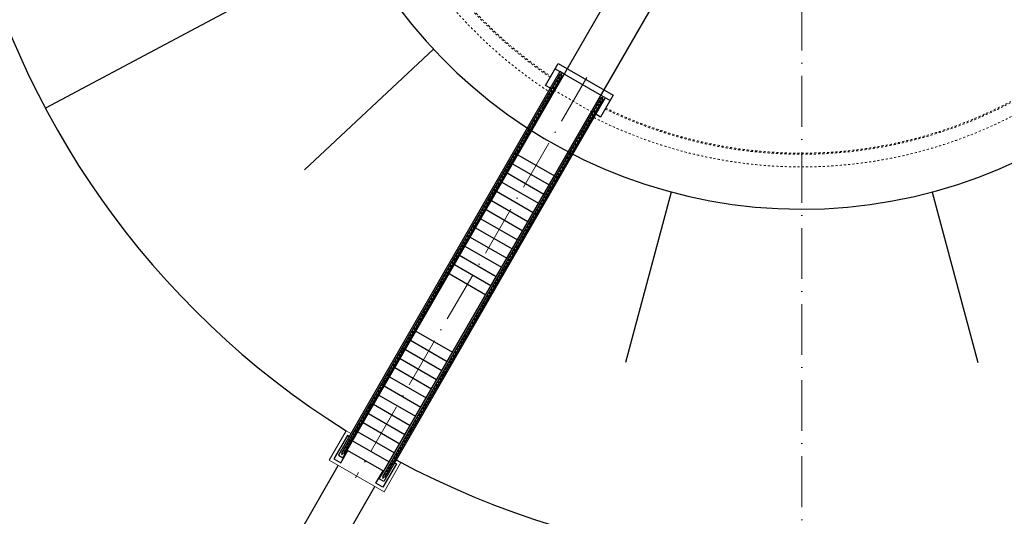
# Model space of a CAD drawing. Header units: millimetres. Extents: x -13331 to 209855, y -117294 to 47640.
# Tile 29 of 34: x 95546 to 118839, y -2940 to 8812. Entities that reach past the tile are written whole.
import ezdxf

# ---------------------------------------------------------------- set-up
doc = ezdxf.new("R2010")
doc.units = ezdxf.units.MM
doc.linetypes.add('ACAD_ISO10W100', pattern=[18, 12, -3, 0, -3])
doc.linetypes.add('JIS_02_1.0', pattern=[2, 1, -1])
doc.layers.add('Betonfundamente', color=7, linetype='Continuous', lineweight=18)

msp = doc.modelspace()

# ---------------------------------------------------------------- linework, layer by layer
at = {"linetype": 'ACAD_ISO10W100', "lineweight": 18, "ltscale": 100}
for p, q in [((114046.63, -4520.42342), (114046.63, 37026.12862)), ((108962.13, 7446.24027), (103491.92687, -2028.42949))]:
    msp.add_line(p, q, dxfattribs=at)
for p, q in [((103294.1173, -1371.04571), (111015.54109, 12002.8526)), ((104160.1427, -1871.04571), (111592.89136, 11002.8526)), ((103523.41517, 10643.25596), (96156.47998, 6716.17326)), ((105333.85546, 8110.78991), (102284.10088, 5260.80305)), ((107987.61095, 7258.32376), (108287.61095, 7777.939)), ((108287.61095, 7777.939), (109586.64906, 7027.939)), ((108325.19425, 7583.03519), (103083.94425, -1495.07611)), ((108326.24126, 7513.14866), (103164.42676, -1427.37631)), ((108368.07029, 7488.99866), (103206.25579, -1451.52631)), ((108429.1173, 7523.03519), (106629.89335, 4406.68789)), ((108212.61095, 7648.03519), (109511.64906, 6898.03519)), ((108429.1173, 7523.03519), (108325.19425, 7583.03519)), ((108100.19425, 7193.32376), (107987.61095, 7258.32376)), ((109295.1427, 7023.03519), (107495.91875, 3906.68789)), ((109586.64906, 7027.939), (109286.64906, 6508.32376)), ((109296.18971, 6953.14866), (104134.37521, -1987.37631)), ((109399.06575, 6963.03519), (104157.81575, -2115.07611)), ((109338.01874, 6928.99866), (104176.20424, -2011.52631)), ((109286.64906, 6508.32376), (109174.06575, 6573.32376)), ((107329.1173, 5617.7793), (108195.1427, 5117.7793)), ((107204.1173, 5401.27295), (108070.1427, 4901.27295)), ((107079.1173, 5184.7666), (107945.1427, 4684.7666)), ((106954.1173, 4968.26025), (107820.1427, 4468.26025)), ((106829.1173, 4751.7539), (107695.1427, 4251.7539)), ((110960.21289, 4734.18712), (109879.86648, 702.27941)), ((117133.04712, 4734.18712), (118213.39353, 702.27941)), ((106704.1173, 4535.24754), (107570.1427, 4035.24754)), ((106579.1173, 4318.74119), (107445.1427, 3818.74119)), ((106454.1173, 4102.23484), (107320.1427, 3602.23484)), ((106329.1173, 3885.72849), (107195.1427, 3385.72849)), ((106204.1173, 3669.22214), (107070.1427, 3169.22214)), ((106079.1173, 3452.71579), (106945.1427, 2952.71579)), ((105954.1173, 3236.20944), (106820.1427, 2736.20944)), ((105704.1173, 2803.19674), (106570.1427, 2303.19674)), ((105829.1173, 3019.70309), (106695.1427, 2519.70309)), ((104919.1173, 1443.53685), (105785.1427, 943.53685)), ((104794.1173, 1227.0305), (105660.1427, 727.0305)), ((104669.1173, 1010.52415), (105535.1427, 510.52415)), ((104544.1173, 794.0178), (105410.1427, 294.0178)), ((104419.1173, 577.51145), (105285.1427, 77.51145)), ((104294.1173, 361.0051), (105160.1427, -138.9949)), ((104169.1173, 144.49875), (105035.1427, -355.50125)), ((104044.1173, -72.0076), (104910.1427, -572.0076)), ((103919.1173, -288.51395), (104785.1427, -788.51395)), ((103794.1173, -505.02031), (104660.1427, -1005.02031)), ((103669.1173, -721.52666), (104535.1427, -1221.52666)), ((103419.1173, -1154.53936), (104285.1427, -1654.53936)), ((103544.1173, -938.03301), (104410.1427, -1438.03301)), ((103294.1173, -1371.04571), (104160.1427, -1871.04571)), ((100498.31607, -6213.51548), (103083.91416, -1735.12822)), ((101075.66634, -7213.51548), (103949.93957, -2235.12822))]:
    msp.add_line(p, q)
at = {"linetype": 'ACAD_ISO10W100', "lineweight": 18, "ltscale": 5}
for p, q in [((108368.50885, 7538.05828), (103160.76628, -1482.01646)), ((109338.45731, 6978.05828), (104130.71473, -2042.01646))]:
    msp.add_line(p, q, dxfattribs=at)
at = {"linetype": 'JIS_02_1.0', "lineweight": 18, "ltscale": 50}
msp.add_line((108100.19425, 7193.32376), (109174.06575, 6573.32376), dxfattribs=at)
for points in [[(103339.99112, -1051.58993), (103296.87568, -1026.69722), (102976.87568, -1580.95348), (103141.42051, -1675.95348), (103311.62365, -1381.153)], [(103083.94425, -1495.07611), (103187.8673, -1555.07611), (103294.1173, -1371.04571)], [(104413.86262, -1671.58993), (104456.97805, -1696.48264), (104136.97805, -2250.7389), (103972.43322, -2155.7389), (104142.63636, -1860.93842)], [(104157.81575, -2115.07611), (104053.8927, -2055.07611), (104160.1427, -1871.04571)]]:
    msp.add_lwpolyline(points)
for centre, radius, start, end in [((114046.63, 16252.8526), 20273.27602, 241.752500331, 237.880493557), ((114046.63, 16252.8526), 11925, 188.665944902, 351.218331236), ((108347.15578, 7501.07366), 24.15, 330, 150), ((109317.10423, 6941.07366), 24.15, 330, 150), ((103185.34128, -1439.45131), 24.15, 150, 330), ((104155.28973, -1999.45131), 24.15, 150, 330)]:
    msp.add_arc(centre, radius, start, end)
for radius, start, end in [(10625, 145.600755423, 235.952225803), (10600, 145.590359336, 235.942663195), (10925, 171.835565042, 236.746683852), (10925, 243.253316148, 356.906161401), (10625, 244.047774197, 356.761938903), (10600, 244.057336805, 356.74955033)]:
    msp.add_arc((114046.63, 16252.8526), radius, start, end, dxfattribs=at)
at = {"layer": 'Betonfundamente'}
for p, q in [((102867.22197, -1610.02093), (103267.22197, -917.20061)), ((103379.99112, -982.3079), (103267.22197, -917.20061)), ((104166.44592, -2360.12822), (102867.40781, -1610.12822)), ((104566.26008, -1667.20061), (104453.86262, -1602.3079)), ((104166.26008, -2360.02093), (104566.26008, -1667.20061))]:
    msp.add_line(p, q, dxfattribs=at)

doc.saveas('drawing.dxf')
